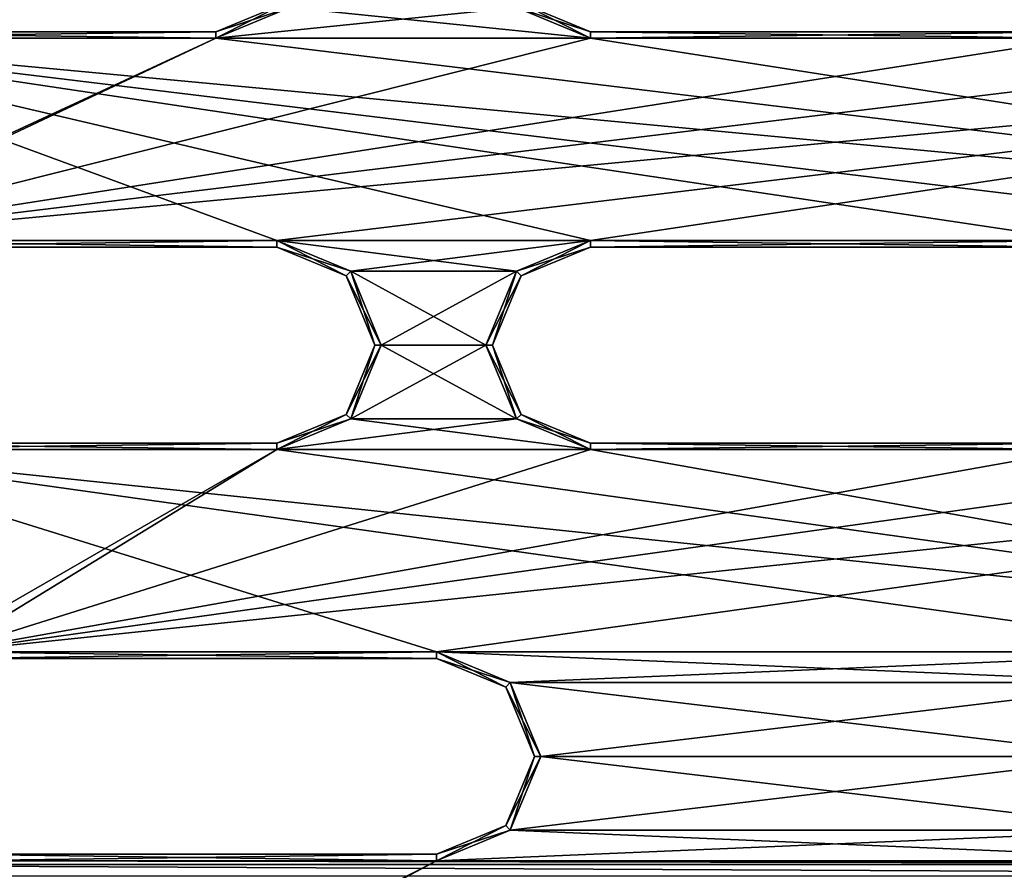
# Model space of a CAD drawing. Header units: inches. Extents: x -12.5 to 12.5, y -27.4 to 0.
# Tile 33 of 136: x -3.1 to 0.6, y -23.1 to -19.9. Entities that reach past the tile are written whole.
import ezdxf

# ---------------------------------------------------------------- set-up
doc = ezdxf.new("R2010")
doc.units = ezdxf.units.IN
doc.header["$LTSCALE"] = 52.148148
doc.header["$MEASUREMENT"] = 0
for name, color, linetype in [('1', 7, 'CONTINUOUS'), ('1172', 7, 'CONTINUOUS'), ('1732', 7, 'CONTINUOUS'), ('1733', 7, 'CONTINUOUS'), ('1736', 7, 'CONTINUOUS'), ('1737', 7, 'CONTINUOUS'), ('1741', 7, 'CONTINUOUS'), ('1742', 7, 'CONTINUOUS'), ('1744', 7, 'CONTINUOUS'), ('1747', 7, 'CONTINUOUS'), ('1748', 7, 'CONTINUOUS'), ('1751', 7, 'CONTINUOUS'), ('1754', 7, 'CONTINUOUS'), ('1755', 7, 'CONTINUOUS'), ('1768', 7, 'CONTINUOUS'), ('1769', 7, 'CONTINUOUS'), ('1770', 7, 'CONTINUOUS'), ('1772', 7, 'CONTINUOUS'), ('1773', 7, 'CONTINUOUS'), ('1774', 7, 'CONTINUOUS'), ('1776', 7, 'CONTINUOUS'), ('1777', 7, 'CONTINUOUS'), ('1778', 7, 'CONTINUOUS'), ('1780', 7, 'CONTINUOUS'), ('1782', 7, 'CONTINUOUS'), ('1783', 7, 'CONTINUOUS'), ('1784', 7, 'CONTINUOUS'), ('1786', 7, 'CONTINUOUS'), ('1787', 7, 'CONTINUOUS'), ('1788', 7, 'CONTINUOUS'), ('1790', 7, 'CONTINUOUS'), ('1791', 7, 'CONTINUOUS'), ('1804', 7, 'CONTINUOUS'), ('1805', 7, 'CONTINUOUS'), ('1806', 7, 'CONTINUOUS'), ('1808', 7, 'CONTINUOUS'), ('1809', 7, 'CONTINUOUS'), ('1810', 7, 'CONTINUOUS'), ('1812', 7, 'CONTINUOUS'), ('1813', 7, 'CONTINUOUS'), ('1814', 7, 'CONTINUOUS'), ('9', 7, 'CONTINUOUS')]:
    doc.layers.add(name, color=color, linetype=linetype)

msp = doc.modelspace()

# ---------------------------------------------------------------- linework, layer by layer
at = {"layer": '1', "linetype": 'Continuous'}
for points in [[(-2.0877, -19.8168), (-2.3705, -19.934), (-1.2203, -19.8168), (-2.0877, -19.8168)], [(-2.3705, -19.934), (-0.9375, -19.934), (-1.2203, -19.8168), (-2.3705, -19.934)], [(-2.3705, -19.934), (-4.2455, -19.934), (-4.2953, -20.8262), (-2.3705, -19.934)], [(-4.0125, -20.709), (-2.3705, -19.934), (-4.2953, -20.8262), (-4.0125, -20.709)], [(-0.9375, -19.934), (-2.3705, -19.934), (-4.0125, -20.709), (-0.9375, -19.934)], [(0.9375, -19.934), (-0.9375, -19.934), (-4.0125, -20.709), (0.9375, -19.934)], [(2.3705, -19.934), (0.9375, -19.934), (-4.0125, -20.709), (2.3705, -19.934)], [(4.2455, -19.934), (2.3705, -19.934), (-4.0125, -20.709), (4.2455, -19.934)], [(-2.1375, -20.709), (4.2455, -19.934), (-4.0125, -20.709), (-2.1375, -20.709)], [(4.2455, -19.934), (-2.1375, -20.709), (-0.9375, -20.709), (4.2455, -19.934)], [(0.9375, -20.709), (4.2455, -19.934), (-0.9375, -20.709), (0.9375, -20.709)], [(-2.1375, -20.709), (-1.8547, -20.8262), (-0.9375, -20.709), (-2.1375, -20.709)], [(-0.9375, -20.709), (-1.8547, -20.8262), (-1.2203, -20.8262), (-0.9375, -20.709)], [(-1.8547, -20.8262), (-1.7375, -21.109), (-1.2203, -20.8262), (-1.8547, -20.8262)], [(-1.2203, -20.8262), (-1.7375, -21.109), (-1.3375, -21.109), (-1.2203, -20.8262)], [(-1.7375, -21.109), (-1.8547, -21.3918), (-1.3375, -21.109), (-1.7375, -21.109)], [(-1.3375, -21.109), (-1.8547, -21.3918), (-1.2203, -21.3918), (-1.3375, -21.109)], [(-1.8547, -21.3918), (-2.1375, -21.509), (-1.2203, -21.3918), (-1.8547, -21.3918)], [(-2.1375, -21.509), (-0.9375, -21.509), (-1.2203, -21.3918), (-2.1375, -21.509)], [(-2.1375, -21.509), (-4.0125, -21.509), (-3.6843, -22.4012), (-2.1375, -21.509)], [(-3.4015, -22.284), (-2.1375, -21.509), (-3.6843, -22.4012), (-3.4015, -22.284)], [(-0.9375, -21.509), (-2.1375, -21.509), (-3.4015, -22.284), (-0.9375, -21.509)], [(0.9375, -21.509), (-0.9375, -21.509), (-3.4015, -22.284), (0.9375, -21.509)], [(2.1375, -21.509), (0.9375, -21.509), (-3.4015, -22.284), (2.1375, -21.509)], [(4.0125, -21.509), (2.1375, -21.509), (-3.4015, -22.284), (4.0125, -21.509)], [(-1.5265, -22.284), (4.0125, -21.509), (-3.4015, -22.284), (-1.5265, -22.284)], [(4.0125, -21.509), (-1.5265, -22.284), (1.5265, -22.284), (4.0125, -21.509)], [(-1.5265, -22.284), (-1.2437, -22.4012), (1.5265, -22.284), (-1.5265, -22.284)], [(1.5265, -22.284), (-1.2437, -22.4012), (1.2437, -22.4012), (1.5265, -22.284)], [(-1.2437, -22.4012), (-1.1265, -22.684), (1.2437, -22.4012), (-1.2437, -22.4012)], [(1.2437, -22.4012), (-1.1265, -22.684), (1.1265, -22.684), (1.2437, -22.4012)], [(-1.1265, -22.684), (-1.2437, -22.9668), (1.1265, -22.684), (-1.1265, -22.684)], [(1.1265, -22.684), (-1.2437, -22.9668), (1.2437, -22.9668), (1.1265, -22.684)], [(-1.2437, -22.9668), (-1.5265, -23.084), (1.2437, -22.9668), (-1.2437, -22.9668)], [(-1.5265, -23.084), (1.5265, -23.084), (1.2437, -22.9668), (-1.5265, -23.084)], [(-1.5265, -23.084), (-3.4015, -23.084), (-3.2623, -23.9762), (-1.5265, -23.084)], [(-2.9795, -23.859), (-1.5265, -23.084), (-3.2623, -23.9762), (-2.9795, -23.859)], [(1.5265, -23.084), (-1.5265, -23.084), (-2.9795, -23.859), (1.5265, -23.084)], [(3.4015, -23.084), (1.5265, -23.084), (-2.9795, -23.859), (3.4015, -23.084)], [(-1.1045, -23.859), (3.4015, -23.084), (-2.9795, -23.859), (-1.1045, -23.859)], [(3.4015, -23.084), (-1.1045, -23.859), (1.1045, -23.859), (3.4015, -23.084)]]:
    msp.add_3dface(points, dxfattribs=at)
at = {"layer": '1172', "linetype": 'Continuous'}
for points in [[(-4.6376, -23.098, -0.375), (4.6376, -23.098, -0.375), (4.6376, -23.1425, -0.3935), (-4.6376, -23.098, -0.375)], [(-4.6376, -23.1425, -0.3935), (-4.6376, -23.098, -0.375), (4.6376, -23.1425, -0.3935), (-4.6376, -23.1425, -0.3935)]]:
    msp.add_3dface(points, dxfattribs=at)
at = {"layer": '1732', "linetype": 'Continuous'}
for points in [[(-4.2455, -19.909, -0.025), (-2.3705, -19.909, -0.025), (-4.2455, -19.909, -0.35), (-4.2455, -19.909, -0.025)], [(-4.2455, -19.909, -0.35), (-2.3705, -19.909, -0.025), (-2.3705, -19.909, -0.35), (-4.2455, -19.909, -0.35)]]:
    msp.add_3dface(points, dxfattribs=at)
at = {"layer": '1733', "linetype": 'Continuous'}
for points in [[(-2.3705, -19.909, -0.35), (-2.3705, -19.909, -0.025), (-2.1053, -19.7992, -0.025), (-2.3705, -19.909, -0.35)], [(-2.3705, -19.909, -0.35), (-2.1053, -19.7992, -0.025), (-2.1053, -19.7992, -0.35), (-2.3705, -19.909, -0.35)]]:
    msp.add_3dface(points, dxfattribs=at)
at = {"layer": '1736', "linetype": 'Continuous'}
for points in [[(-4.2455, -19.934), (-2.3705, -19.934), (-4.2455, -19.909, -0.025), (-4.2455, -19.934)], [(-2.3705, -19.934), (-2.3705, -19.909, -0.025), (-4.2455, -19.909, -0.025), (-2.3705, -19.934)]]:
    msp.add_3dface(points, dxfattribs=at)
at = {"layer": '1737', "linetype": 'Continuous'}
for points in [[(-2.3705, -19.909, -0.025), (-2.0877, -19.8168), (-2.1053, -19.7992, -0.025), (-2.3705, -19.909, -0.025)], [(-2.3705, -19.934), (-2.0877, -19.8168), (-2.3705, -19.909, -0.025), (-2.3705, -19.934)]]:
    msp.add_3dface(points, dxfattribs=at)
at = {"layer": '1741', "linetype": 'Continuous'}
for points in [[(-2.0877, -19.8168, -0.375), (-2.3705, -19.934, -0.375), (-2.1053, -19.7992, -0.35), (-2.0877, -19.8168, -0.375)], [(-2.3705, -19.934, -0.375), (-2.3705, -19.909, -0.35), (-2.1053, -19.7992, -0.35), (-2.3705, -19.934, -0.375)]]:
    msp.add_3dface(points, dxfattribs=at)
at = {"layer": '1742', "linetype": 'Continuous'}
for points in [[(-2.3705, -19.934, -0.375), (-4.2455, -19.934, -0.375), (-2.3705, -19.909, -0.35), (-2.3705, -19.934, -0.375)], [(-4.2455, -19.934, -0.375), (-4.2455, -19.909, -0.35), (-2.3705, -19.909, -0.35), (-4.2455, -19.934, -0.375)]]:
    msp.add_3dface(points, dxfattribs=at)
at = {"layer": '1744', "linetype": 'Continuous'}
for points in [[(-0.9375, -19.909, -0.025), (0.9375, -19.909, -0.025), (-0.9375, -19.909, -0.35), (-0.9375, -19.909, -0.025)], [(-0.9375, -19.909, -0.35), (0.9375, -19.909, -0.025), (0.9375, -19.909, -0.35), (-0.9375, -19.909, -0.35)]]:
    msp.add_3dface(points, dxfattribs=at)
at = {"layer": '1747', "linetype": 'Continuous'}
for points in [[(-0.9375, -19.909, -0.025), (-0.9375, -19.909, -0.35), (-1.2027, -19.7992, -0.35), (-0.9375, -19.909, -0.025)], [(-1.2027, -19.7992, -0.025), (-0.9375, -19.909, -0.025), (-1.2027, -19.7992, -0.35), (-1.2027, -19.7992, -0.025)]]:
    msp.add_3dface(points, dxfattribs=at)
at = {"layer": '1748', "linetype": 'Continuous'}
for points in [[(-0.9375, -19.934), (0.9375, -19.934), (-0.9375, -19.909, -0.025), (-0.9375, -19.934)], [(0.9375, -19.934), (0.9375, -19.909, -0.025), (-0.9375, -19.909, -0.025), (0.9375, -19.934)]]:
    msp.add_3dface(points, dxfattribs=at)
at = {"layer": '1751', "linetype": 'Continuous'}
for points in [[(-1.2203, -19.8168), (-0.9375, -19.934), (-1.2027, -19.7992, -0.025), (-1.2203, -19.8168)], [(-0.9375, -19.934), (-0.9375, -19.909, -0.025), (-1.2027, -19.7992, -0.025), (-0.9375, -19.934)]]:
    msp.add_3dface(points, dxfattribs=at)
at = {"layer": '1754', "linetype": 'Continuous'}
for points in [[(0.9375, -19.934, -0.375), (-0.9375, -19.934, -0.375), (0.9375, -19.909, -0.35), (0.9375, -19.934, -0.375)], [(-0.9375, -19.934, -0.375), (-0.9375, -19.909, -0.35), (0.9375, -19.909, -0.35), (-0.9375, -19.934, -0.375)]]:
    msp.add_3dface(points, dxfattribs=at)
at = {"layer": '1755', "linetype": 'Continuous'}
for points in [[(-0.9375, -19.909, -0.35), (-1.2203, -19.8168, -0.375), (-1.2027, -19.7992, -0.35), (-0.9375, -19.909, -0.35)], [(-0.9375, -19.934, -0.375), (-1.2203, -19.8168, -0.375), (-0.9375, -19.909, -0.35), (-0.9375, -19.934, -0.375)]]:
    msp.add_3dface(points, dxfattribs=at)
at = {"layer": '1768', "linetype": 'Continuous'}
for points in [[(-4.0125, -21.484, -0.025), (-2.1375, -21.484, -0.025), (-4.0125, -21.484, -0.35), (-4.0125, -21.484, -0.025)], [(-4.0125, -21.484, -0.35), (-2.1375, -21.484, -0.025), (-2.1375, -21.484, -0.35), (-4.0125, -21.484, -0.35)]]:
    msp.add_3dface(points, dxfattribs=at)
at = {"layer": '1769', "linetype": 'Continuous'}
for points in [[(-1.8723, -20.8438, -0.025), (-2.1375, -20.734, -0.025), (-1.8723, -20.8438, -0.35), (-1.8723, -20.8438, -0.025)], [(-1.8723, -20.8438, -0.35), (-2.1375, -20.734, -0.025), (-2.1375, -20.734, -0.35), (-1.8723, -20.8438, -0.35)], [(-1.7625, -21.109, -0.025), (-1.8723, -20.8438, -0.025), (-1.7625, -21.109, -0.35), (-1.7625, -21.109, -0.025)], [(-1.7625, -21.109, -0.35), (-1.8723, -20.8438, -0.025), (-1.8723, -20.8438, -0.35), (-1.7625, -21.109, -0.35)], [(-1.8723, -21.3742, -0.025), (-1.7625, -21.109, -0.025), (-1.8723, -21.3742, -0.35), (-1.8723, -21.3742, -0.025)], [(-1.8723, -21.3742, -0.35), (-1.7625, -21.109, -0.025), (-1.7625, -21.109, -0.35), (-1.8723, -21.3742, -0.35)], [(-2.1375, -21.484, -0.35), (-2.1375, -21.484, -0.025), (-1.8723, -21.3742, -0.025), (-2.1375, -21.484, -0.35)], [(-2.1375, -21.484, -0.35), (-1.8723, -21.3742, -0.025), (-1.8723, -21.3742, -0.35), (-2.1375, -21.484, -0.35)]]:
    msp.add_3dface(points, dxfattribs=at)
at = {"layer": '1770', "linetype": 'Continuous'}
for points in [[(-2.1375, -20.734, -0.35), (-2.1375, -20.734, -0.025), (-4.0125, -20.734, -0.025), (-2.1375, -20.734, -0.35)], [(-2.1375, -20.734, -0.35), (-4.0125, -20.734, -0.025), (-4.0125, -20.734, -0.35), (-2.1375, -20.734, -0.35)]]:
    msp.add_3dface(points, dxfattribs=at)
at = {"layer": '1772', "linetype": 'Continuous'}
for points in [[(-4.0125, -21.509), (-2.1375, -21.509), (-4.0125, -21.484, -0.025), (-4.0125, -21.509)], [(-2.1375, -21.509), (-2.1375, -21.484, -0.025), (-4.0125, -21.484, -0.025), (-2.1375, -21.509)]]:
    msp.add_3dface(points, dxfattribs=at)
at = {"layer": '1773', "linetype": 'Continuous'}
for points in [[(-1.8547, -20.8262), (-2.1375, -20.709), (-1.8723, -20.8438, -0.025), (-1.8547, -20.8262)], [(-2.1375, -20.709), (-2.1375, -20.734, -0.025), (-1.8723, -20.8438, -0.025), (-2.1375, -20.709)], [(-1.8547, -20.8262), (-1.8723, -20.8438, -0.025), (-1.7625, -21.109, -0.025), (-1.8547, -20.8262)], [(-1.7375, -21.109), (-1.8547, -20.8262), (-1.7625, -21.109, -0.025), (-1.7375, -21.109)], [(-1.8547, -21.3918), (-1.7375, -21.109), (-1.8723, -21.3742, -0.025), (-1.8547, -21.3918)], [(-1.7375, -21.109), (-1.7625, -21.109, -0.025), (-1.8723, -21.3742, -0.025), (-1.7375, -21.109)], [(-2.1375, -21.484, -0.025), (-1.8547, -21.3918), (-1.8723, -21.3742, -0.025), (-2.1375, -21.484, -0.025)], [(-2.1375, -21.509), (-1.8547, -21.3918), (-2.1375, -21.484, -0.025), (-2.1375, -21.509)]]:
    msp.add_3dface(points, dxfattribs=at)
at = {"layer": '1774', "linetype": 'Continuous'}
for points in [[(-2.1375, -20.709), (-4.0125, -20.709), (-2.1375, -20.734, -0.025), (-2.1375, -20.709)], [(-2.1375, -20.734, -0.025), (-4.0125, -20.709), (-4.0125, -20.734, -0.025), (-2.1375, -20.734, -0.025)]]:
    msp.add_3dface(points, dxfattribs=at)
at = {"layer": '1776', "linetype": 'Continuous'}
for points in [[(-4.0125, -20.709, -0.375), (-2.1375, -20.709, -0.375), (-4.0125, -20.734, -0.35), (-4.0125, -20.709, -0.375)], [(-2.1375, -20.709, -0.375), (-2.1375, -20.734, -0.35), (-4.0125, -20.734, -0.35), (-2.1375, -20.709, -0.375)]]:
    msp.add_3dface(points, dxfattribs=at)
at = {"layer": '1777', "linetype": 'Continuous'}
for points in [[(-2.1375, -20.709, -0.375), (-1.8547, -20.8262, -0.375), (-2.1375, -20.734, -0.35), (-2.1375, -20.709, -0.375)], [(-1.8547, -20.8262, -0.375), (-1.8723, -20.8438, -0.35), (-2.1375, -20.734, -0.35), (-1.8547, -20.8262, -0.375)], [(-1.8547, -20.8262, -0.375), (-1.7375, -21.109, -0.375), (-1.8723, -20.8438, -0.35), (-1.8547, -20.8262, -0.375)], [(-1.7375, -21.109, -0.375), (-1.7625, -21.109, -0.35), (-1.8723, -20.8438, -0.35), (-1.7375, -21.109, -0.375)], [(-1.8547, -21.3918, -0.375), (-1.8723, -21.3742, -0.35), (-1.7625, -21.109, -0.35), (-1.8547, -21.3918, -0.375)], [(-1.7375, -21.109, -0.375), (-1.8547, -21.3918, -0.375), (-1.7625, -21.109, -0.35), (-1.7375, -21.109, -0.375)], [(-1.8547, -21.3918, -0.375), (-2.1375, -21.509, -0.375), (-1.8723, -21.3742, -0.35), (-1.8547, -21.3918, -0.375)], [(-2.1375, -21.509, -0.375), (-2.1375, -21.484, -0.35), (-1.8723, -21.3742, -0.35), (-2.1375, -21.509, -0.375)]]:
    msp.add_3dface(points, dxfattribs=at)
at = {"layer": '1778', "linetype": 'Continuous'}
for points in [[(-2.1375, -21.509, -0.375), (-4.0125, -21.509, -0.375), (-2.1375, -21.484, -0.35), (-2.1375, -21.509, -0.375)], [(-4.0125, -21.509, -0.375), (-4.0125, -21.484, -0.35), (-2.1375, -21.484, -0.35), (-4.0125, -21.509, -0.375)]]:
    msp.add_3dface(points, dxfattribs=at)
at = {"layer": '1780', "linetype": 'Continuous'}
for points in [[(-0.9375, -21.484, -0.025), (0.9375, -21.484, -0.025), (-0.9375, -21.484, -0.35), (-0.9375, -21.484, -0.025)], [(-0.9375, -21.484, -0.35), (0.9375, -21.484, -0.025), (0.9375, -21.484, -0.35), (-0.9375, -21.484, -0.35)]]:
    msp.add_3dface(points, dxfattribs=at)
at = {"layer": '1782', "linetype": 'Continuous'}
for points in [[(0.9375, -20.734, -0.35), (0.9375, -20.734, -0.025), (-0.9375, -20.734, -0.025), (0.9375, -20.734, -0.35)], [(0.9375, -20.734, -0.35), (-0.9375, -20.734, -0.025), (-0.9375, -20.734, -0.35), (0.9375, -20.734, -0.35)]]:
    msp.add_3dface(points, dxfattribs=at)
at = {"layer": '1783', "linetype": 'Continuous'}
for points in [[(-0.9375, -20.734, -0.35), (-0.9375, -20.734, -0.025), (-1.2027, -20.8438, -0.025), (-0.9375, -20.734, -0.35)], [(-0.9375, -20.734, -0.35), (-1.2027, -20.8438, -0.025), (-1.2027, -20.8438, -0.35), (-0.9375, -20.734, -0.35)], [(-1.2027, -20.8438, -0.025), (-1.3125, -21.109, -0.025), (-1.2027, -20.8438, -0.35), (-1.2027, -20.8438, -0.025)], [(-1.2027, -20.8438, -0.35), (-1.3125, -21.109, -0.025), (-1.3125, -21.109, -0.35), (-1.2027, -20.8438, -0.35)], [(-1.3125, -21.109, -0.025), (-1.2027, -21.3742, -0.025), (-1.3125, -21.109, -0.35), (-1.3125, -21.109, -0.025)], [(-1.3125, -21.109, -0.35), (-1.2027, -21.3742, -0.025), (-1.2027, -21.3742, -0.35), (-1.3125, -21.109, -0.35)], [(-0.9375, -21.484, -0.025), (-0.9375, -21.484, -0.35), (-1.2027, -21.3742, -0.35), (-0.9375, -21.484, -0.025)], [(-1.2027, -21.3742, -0.025), (-0.9375, -21.484, -0.025), (-1.2027, -21.3742, -0.35), (-1.2027, -21.3742, -0.025)]]:
    msp.add_3dface(points, dxfattribs=at)
at = {"layer": '1784', "linetype": 'Continuous'}
for points in [[(-0.9375, -21.509), (0.9375, -21.509), (-0.9375, -21.484, -0.025), (-0.9375, -21.509)], [(0.9375, -21.509), (0.9375, -21.484, -0.025), (-0.9375, -21.484, -0.025), (0.9375, -21.509)]]:
    msp.add_3dface(points, dxfattribs=at)
at = {"layer": '1786', "linetype": 'Continuous'}
for points in [[(0.9375, -20.709), (-0.9375, -20.709), (0.9375, -20.734, -0.025), (0.9375, -20.709)], [(0.9375, -20.734, -0.025), (-0.9375, -20.709), (-0.9375, -20.734, -0.025), (0.9375, -20.734, -0.025)]]:
    msp.add_3dface(points, dxfattribs=at)
at = {"layer": '1787', "linetype": 'Continuous'}
for points in [[(-0.9375, -20.709), (-1.2203, -20.8262), (-0.9375, -20.734, -0.025), (-0.9375, -20.709)], [(-0.9375, -20.734, -0.025), (-1.2203, -20.8262), (-1.2027, -20.8438, -0.025), (-0.9375, -20.734, -0.025)], [(-1.2203, -20.8262), (-1.3375, -21.109), (-1.2027, -20.8438, -0.025), (-1.2203, -20.8262)], [(-1.3375, -21.109), (-1.3125, -21.109, -0.025), (-1.2027, -20.8438, -0.025), (-1.3375, -21.109)], [(-1.3375, -21.109), (-1.2203, -21.3918), (-1.3125, -21.109, -0.025), (-1.3375, -21.109)], [(-1.2203, -21.3918), (-1.2027, -21.3742, -0.025), (-1.3125, -21.109, -0.025), (-1.2203, -21.3918)], [(-1.2203, -21.3918), (-0.9375, -21.509), (-1.2027, -21.3742, -0.025), (-1.2203, -21.3918)], [(-0.9375, -21.509), (-0.9375, -21.484, -0.025), (-1.2027, -21.3742, -0.025), (-0.9375, -21.509)]]:
    msp.add_3dface(points, dxfattribs=at)
at = {"layer": '1788', "linetype": 'Continuous'}
for points in [[(-0.9375, -20.709, -0.375), (0.9375, -20.709, -0.375), (-0.9375, -20.734, -0.35), (-0.9375, -20.709, -0.375)], [(0.9375, -20.709, -0.375), (0.9375, -20.734, -0.35), (-0.9375, -20.734, -0.35), (0.9375, -20.709, -0.375)]]:
    msp.add_3dface(points, dxfattribs=at)
at = {"layer": '1790', "linetype": 'Continuous'}
for points in [[(0.9375, -21.509, -0.375), (-0.9375, -21.509, -0.375), (0.9375, -21.484, -0.35), (0.9375, -21.509, -0.375)], [(-0.9375, -21.509, -0.375), (-0.9375, -21.484, -0.35), (0.9375, -21.484, -0.35), (-0.9375, -21.509, -0.375)]]:
    msp.add_3dface(points, dxfattribs=at)
at = {"layer": '1791', "linetype": 'Continuous'}
for points in [[(-1.2203, -20.8262, -0.375), (-0.9375, -20.709, -0.375), (-1.2027, -20.8438, -0.35), (-1.2203, -20.8262, -0.375)], [(-0.9375, -20.709, -0.375), (-0.9375, -20.734, -0.35), (-1.2027, -20.8438, -0.35), (-0.9375, -20.709, -0.375)], [(-1.3375, -21.109, -0.375), (-1.2203, -20.8262, -0.375), (-1.3125, -21.109, -0.35), (-1.3375, -21.109, -0.375)], [(-1.2203, -20.8262, -0.375), (-1.2027, -20.8438, -0.35), (-1.3125, -21.109, -0.35), (-1.2203, -20.8262, -0.375)], [(-1.2203, -21.3918, -0.375), (-1.3375, -21.109, -0.375), (-1.2027, -21.3742, -0.35), (-1.2203, -21.3918, -0.375)], [(-1.3375, -21.109, -0.375), (-1.3125, -21.109, -0.35), (-1.2027, -21.3742, -0.35), (-1.3375, -21.109, -0.375)], [(-0.9375, -21.484, -0.35), (-1.2203, -21.3918, -0.375), (-1.2027, -21.3742, -0.35), (-0.9375, -21.484, -0.35)], [(-0.9375, -21.509, -0.375), (-1.2203, -21.3918, -0.375), (-0.9375, -21.484, -0.35), (-0.9375, -21.509, -0.375)]]:
    msp.add_3dface(points, dxfattribs=at)
at = {"layer": '1804', "linetype": 'Continuous'}
for points in [[(-3.4015, -23.059, -0.025), (-1.5265, -23.059, -0.025), (-3.4015, -23.059, -0.35), (-3.4015, -23.059, -0.025)], [(-3.4015, -23.059, -0.35), (-1.5265, -23.059, -0.025), (-1.5265, -23.059, -0.35), (-3.4015, -23.059, -0.35)]]:
    msp.add_3dface(points, dxfattribs=at)
at = {"layer": '1805', "linetype": 'Continuous'}
for points in [[(-1.2613, -22.4188, -0.025), (-1.5265, -22.309, -0.025), (-1.2613, -22.4188, -0.35), (-1.2613, -22.4188, -0.025)], [(-1.2613, -22.4188, -0.35), (-1.5265, -22.309, -0.025), (-1.5265, -22.309, -0.35), (-1.2613, -22.4188, -0.35)], [(-1.1515, -22.684, -0.025), (-1.2613, -22.4188, -0.025), (-1.1515, -22.684, -0.35), (-1.1515, -22.684, -0.025)], [(-1.1515, -22.684, -0.35), (-1.2613, -22.4188, -0.025), (-1.2613, -22.4188, -0.35), (-1.1515, -22.684, -0.35)], [(-1.2613, -22.9492, -0.025), (-1.1515, -22.684, -0.025), (-1.2613, -22.9492, -0.35), (-1.2613, -22.9492, -0.025)], [(-1.2613, -22.9492, -0.35), (-1.1515, -22.684, -0.025), (-1.1515, -22.684, -0.35), (-1.2613, -22.9492, -0.35)], [(-1.5265, -23.059, -0.35), (-1.5265, -23.059, -0.025), (-1.2613, -22.9492, -0.025), (-1.5265, -23.059, -0.35)], [(-1.5265, -23.059, -0.35), (-1.2613, -22.9492, -0.025), (-1.2613, -22.9492, -0.35), (-1.5265, -23.059, -0.35)]]:
    msp.add_3dface(points, dxfattribs=at)
at = {"layer": '1806', "linetype": 'Continuous'}
for points in [[(-1.5265, -22.309, -0.35), (-1.5265, -22.309, -0.025), (-3.4015, -22.309, -0.025), (-1.5265, -22.309, -0.35)], [(-1.5265, -22.309, -0.35), (-3.4015, -22.309, -0.025), (-3.4015, -22.309, -0.35), (-1.5265, -22.309, -0.35)]]:
    msp.add_3dface(points, dxfattribs=at)
at = {"layer": '1808', "linetype": 'Continuous'}
for points in [[(-3.4015, -23.084), (-1.5265, -23.084), (-3.4015, -23.059, -0.025), (-3.4015, -23.084)], [(-1.5265, -23.084), (-1.5265, -23.059, -0.025), (-3.4015, -23.059, -0.025), (-1.5265, -23.084)]]:
    msp.add_3dface(points, dxfattribs=at)
at = {"layer": '1809', "linetype": 'Continuous'}
for points in [[(-1.2437, -22.4012), (-1.5265, -22.284), (-1.2613, -22.4188, -0.025), (-1.2437, -22.4012)], [(-1.5265, -22.284), (-1.5265, -22.309, -0.025), (-1.2613, -22.4188, -0.025), (-1.5265, -22.284)], [(-1.2437, -22.4012), (-1.2613, -22.4188, -0.025), (-1.1515, -22.684, -0.025), (-1.2437, -22.4012)], [(-1.1265, -22.684), (-1.2437, -22.4012), (-1.1515, -22.684, -0.025), (-1.1265, -22.684)], [(-1.2437, -22.9668), (-1.1265, -22.684), (-1.2613, -22.9492, -0.025), (-1.2437, -22.9668)], [(-1.1265, -22.684), (-1.1515, -22.684, -0.025), (-1.2613, -22.9492, -0.025), (-1.1265, -22.684)], [(-1.5265, -23.059, -0.025), (-1.2437, -22.9668), (-1.2613, -22.9492, -0.025), (-1.5265, -23.059, -0.025)], [(-1.5265, -23.084), (-1.2437, -22.9668), (-1.5265, -23.059, -0.025), (-1.5265, -23.084)]]:
    msp.add_3dface(points, dxfattribs=at)
at = {"layer": '1810', "linetype": 'Continuous'}
for points in [[(-1.5265, -22.284), (-3.4015, -22.284), (-1.5265, -22.309, -0.025), (-1.5265, -22.284)], [(-1.5265, -22.309, -0.025), (-3.4015, -22.284), (-3.4015, -22.309, -0.025), (-1.5265, -22.309, -0.025)]]:
    msp.add_3dface(points, dxfattribs=at)
at = {"layer": '1812', "linetype": 'Continuous'}
for points in [[(-3.4015, -22.284, -0.375), (-1.5265, -22.284, -0.375), (-3.4015, -22.309, -0.35), (-3.4015, -22.284, -0.375)], [(-1.5265, -22.284, -0.375), (-1.5265, -22.309, -0.35), (-3.4015, -22.309, -0.35), (-1.5265, -22.284, -0.375)]]:
    msp.add_3dface(points, dxfattribs=at)
at = {"layer": '1813', "linetype": 'Continuous'}
for points in [[(-1.5265, -22.284, -0.375), (-1.2437, -22.4012, -0.375), (-1.5265, -22.309, -0.35), (-1.5265, -22.284, -0.375)], [(-1.2437, -22.4012, -0.375), (-1.2613, -22.4188, -0.35), (-1.5265, -22.309, -0.35), (-1.2437, -22.4012, -0.375)], [(-1.2437, -22.4012, -0.375), (-1.1265, -22.684, -0.375), (-1.2613, -22.4188, -0.35), (-1.2437, -22.4012, -0.375)], [(-1.1265, -22.684, -0.375), (-1.1515, -22.684, -0.35), (-1.2613, -22.4188, -0.35), (-1.1265, -22.684, -0.375)], [(-1.2437, -22.9668, -0.375), (-1.2613, -22.9492, -0.35), (-1.1515, -22.684, -0.35), (-1.2437, -22.9668, -0.375)], [(-1.1265, -22.684, -0.375), (-1.2437, -22.9668, -0.375), (-1.1515, -22.684, -0.35), (-1.1265, -22.684, -0.375)], [(-1.2437, -22.9668, -0.375), (-1.5265, -23.084, -0.375), (-1.2613, -22.9492, -0.35), (-1.2437, -22.9668, -0.375)], [(-1.5265, -23.084, -0.375), (-1.5265, -23.059, -0.35), (-1.2613, -22.9492, -0.35), (-1.5265, -23.084, -0.375)]]:
    msp.add_3dface(points, dxfattribs=at)
at = {"layer": '1814', "linetype": 'Continuous'}
for points in [[(-1.5265, -23.084, -0.375), (-3.4015, -23.084, -0.375), (-1.5265, -23.059, -0.35), (-1.5265, -23.084, -0.375)], [(-3.4015, -23.084, -0.375), (-3.4015, -23.059, -0.35), (-1.5265, -23.059, -0.35), (-3.4015, -23.084, -0.375)]]:
    msp.add_3dface(points, dxfattribs=at)
at = {"layer": '9', "linetype": 'Continuous'}
for points in [[(-2.3705, -19.934, -0.375), (-2.0877, -19.8168, -0.375), (-0.9375, -19.934, -0.375), (-2.3705, -19.934, -0.375)], [(-0.9375, -19.934, -0.375), (-2.0877, -19.8168, -0.375), (-1.2203, -19.8168, -0.375), (-0.9375, -19.934, -0.375)], [(-4.2455, -19.934, -0.375), (-2.3705, -19.934, -0.375), (4.0125, -20.709, -0.375), (-4.2455, -19.934, -0.375)], [(-4.0125, -20.709, -0.375), (-4.2455, -19.934, -0.375), (-2.1375, -20.709, -0.375), (-4.0125, -20.709, -0.375)], [(-2.1375, -20.709, -0.375), (-4.2455, -19.934, -0.375), (-0.9375, -20.709, -0.375), (-2.1375, -20.709, -0.375)], [(-0.9375, -20.709, -0.375), (-4.2455, -19.934, -0.375), (0.9375, -20.709, -0.375), (-0.9375, -20.709, -0.375)], [(0.9375, -20.709, -0.375), (-4.2455, -19.934, -0.375), (2.1375, -20.709, -0.375), (0.9375, -20.709, -0.375)], [(2.1375, -20.709, -0.375), (-4.2455, -19.934, -0.375), (4.0125, -20.709, -0.375), (2.1375, -20.709, -0.375)], [(-2.3705, -19.934, -0.375), (-0.9375, -19.934, -0.375), (4.0125, -20.709, -0.375), (-2.3705, -19.934, -0.375)], [(-0.9375, -19.934, -0.375), (0.9375, -19.934, -0.375), (4.0125, -20.709, -0.375), (-0.9375, -19.934, -0.375)], [(-1.8547, -20.8262, -0.375), (-2.1375, -20.709, -0.375), (-1.2203, -20.8262, -0.375), (-1.8547, -20.8262, -0.375)], [(-2.1375, -20.709, -0.375), (-0.9375, -20.709, -0.375), (-1.2203, -20.8262, -0.375), (-2.1375, -20.709, -0.375)], [(-1.7375, -21.109, -0.375), (-1.8547, -20.8262, -0.375), (-1.3375, -21.109, -0.375), (-1.7375, -21.109, -0.375)], [(-1.3375, -21.109, -0.375), (-1.8547, -20.8262, -0.375), (-1.2203, -20.8262, -0.375), (-1.3375, -21.109, -0.375)], [(-1.8547, -21.3918, -0.375), (-1.7375, -21.109, -0.375), (-1.2203, -21.3918, -0.375), (-1.8547, -21.3918, -0.375)], [(-1.2203, -21.3918, -0.375), (-1.7375, -21.109, -0.375), (-1.3375, -21.109, -0.375), (-1.2203, -21.3918, -0.375)], [(-2.1375, -21.509, -0.375), (-1.8547, -21.3918, -0.375), (-0.9375, -21.509, -0.375), (-2.1375, -21.509, -0.375)], [(-0.9375, -21.509, -0.375), (-1.8547, -21.3918, -0.375), (-1.2203, -21.3918, -0.375), (-0.9375, -21.509, -0.375)], [(-4.0125, -21.509, -0.375), (-2.1375, -21.509, -0.375), (3.4015, -22.284, -0.375), (-4.0125, -21.509, -0.375)], [(-3.4015, -22.284, -0.375), (-4.0125, -21.509, -0.375), (-1.5265, -22.284, -0.375), (-3.4015, -22.284, -0.375)], [(-1.5265, -22.284, -0.375), (-4.0125, -21.509, -0.375), (1.5265, -22.284, -0.375), (-1.5265, -22.284, -0.375)], [(1.5265, -22.284, -0.375), (-4.0125, -21.509, -0.375), (3.4015, -22.284, -0.375), (1.5265, -22.284, -0.375)], [(-2.1375, -21.509, -0.375), (-0.9375, -21.509, -0.375), (3.4015, -22.284, -0.375), (-2.1375, -21.509, -0.375)], [(-0.9375, -21.509, -0.375), (0.9375, -21.509, -0.375), (3.4015, -22.284, -0.375), (-0.9375, -21.509, -0.375)], [(-1.2437, -22.4012, -0.375), (-1.5265, -22.284, -0.375), (1.2437, -22.4012, -0.375), (-1.2437, -22.4012, -0.375)], [(-1.5265, -22.284, -0.375), (1.5265, -22.284, -0.375), (1.2437, -22.4012, -0.375), (-1.5265, -22.284, -0.375)], [(-1.1265, -22.684, -0.375), (-1.2437, -22.4012, -0.375), (1.1265, -22.684, -0.375), (-1.1265, -22.684, -0.375)], [(1.1265, -22.684, -0.375), (-1.2437, -22.4012, -0.375), (1.2437, -22.4012, -0.375), (1.1265, -22.684, -0.375)], [(-1.2437, -22.9668, -0.375), (-1.1265, -22.684, -0.375), (1.2437, -22.9668, -0.375), (-1.2437, -22.9668, -0.375)], [(1.2437, -22.9668, -0.375), (-1.1265, -22.684, -0.375), (1.1265, -22.684, -0.375), (1.2437, -22.9668, -0.375)], [(-1.5265, -23.084, -0.375), (-1.2437, -22.9668, -0.375), (1.5265, -23.084, -0.375), (-1.5265, -23.084, -0.375)], [(1.5265, -23.084, -0.375), (-1.2437, -22.9668, -0.375), (1.2437, -22.9668, -0.375), (1.5265, -23.084, -0.375)], [(4.6376, -23.098, -0.375), (-4.6376, -23.098, -0.375), (-3.4015, -23.084, -0.375), (4.6376, -23.098, -0.375)], [(-1.5265, -23.084, -0.375), (4.6376, -23.098, -0.375), (-3.4015, -23.084, -0.375), (-1.5265, -23.084, -0.375)], [(4.6376, -23.098, -0.375), (-1.5265, -23.084, -0.375), (1.5265, -23.084, -0.375), (4.6376, -23.098, -0.375)]]:
    msp.add_3dface(points, dxfattribs=at)

doc.saveas('drawing.dxf')
